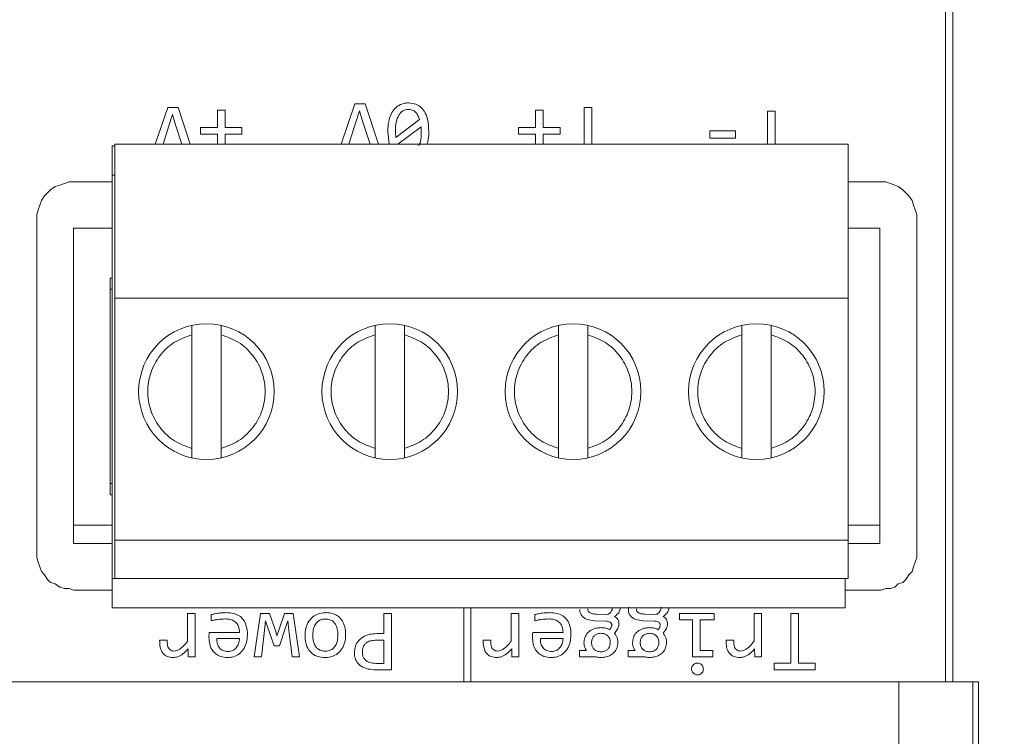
# Model space of a CAD drawing. Header units: millimetres. Extents: x 0 to 420, y 0 to 297.
# Tile 66 of 86: x 215.01 to 220.38, y 205.55 to 209.46. Entities that reach past the tile are written whole.
import ezdxf

# ---------------------------------------------------------------- set-up
doc = ezdxf.new("R2010")
doc.units = ezdxf.units.MM
doc.styles.add('SLDTEXTSTYLE0', font='TXT', dxfattribs={"width": 0.75})
doc.dimstyles.new('SLDDIMSTYLE0', dxfattribs={"dimtxt": 3.5, "dimasz": 3.302, "dimexe": 0, "dimexo": 0.0625, "dimgap": 0.875, "dimtad": 1, "dimlfac": 5, "dimrnd": 1e-09, "dimzin": 12, "dimdsep": 46, "dimtxsty": 'SLDTEXTSTYLE0', "dimsah": 1, "dimcen": 0.09, "dimadec": 0, "dimazin": 3, "dimtfac": 1, "dimtofl": 0, "dimtmove": 0, "dimatfit": 3, "dimfxl": 1, "dimfrac": 2, "dimtolj": 1, "dimtzin": 12, "dimarcsym": 0})

# ---------------------------------------------------------------- blocks, each defined once
blk = doc.blocks.new('_D_5')
at = {"color": 7, "linetype": 'Continuous', "lineweight": 0}
for p, q in [((192.2126, 242.4085), (294.6813, 242.4085)), ((293.6813, 181.2085), (293.6813, 242.4085)), ((192.2126, 181.2085), (294.6813, 181.2085))]:
    blk.add_line(p, q, dxfattribs=at)
for points in [[(293.6813, 242.4085), (293.1733, 239.1065), (294.1893, 239.1065)], [(293.6813, 181.2085), (294.1893, 184.5105), (293.1733, 184.5105)]]:
    blk.add_solid(points, dxfattribs=at)
at = {"color": 7, "linetype": 'Continuous', "lineweight": 0, "insert": (289.1696, 207.9293), "char_height": 3.5, "attachment_point": 1, "rotation": 90, "style": 'SLDTEXTSTYLE0'}
blk.add_mtext('306', dxfattribs=at)

msp = doc.modelspace()

# ---------------------------------------------------------------- linework, layer by layer
at = {"color": 7, "linetype": 'Continuous', "lineweight": 15}
for p, q in [((220.1004, 218.2455), (220.1004, 205.8455)), ((220.0604, 205.8455), (220.0604, 217.8455)), ((216.7622, 208.7785), (216.8371, 208.9985)), ((216.8371, 208.9985), (216.8936, 208.9985)), ((216.8936, 208.9985), (216.9666, 208.7785)), ((215.749, 208.7785), (215.8171, 208.9785)), ((215.8171, 208.9785), (215.8736, 208.9785)), ((215.843, 208.9391), (215.8237, 208.8782)), ((215.862, 208.8782), (215.843, 208.9391)), ((215.8736, 208.9785), (215.9399, 208.7785)), ((216.0888, 208.9639), (216.1293, 208.9639)), ((216.0888, 208.868), (216.0888, 208.9639)), ((216.1293, 208.9639), (216.1293, 208.868)), ((216.863, 208.9591), (216.8437, 208.8982)), ((216.882, 208.8982), (216.863, 208.9591)), ((217.8237, 208.9639), (217.8642, 208.9639)), ((217.8237, 208.868), (217.8237, 208.9639)), ((217.8642, 208.9639), (217.8642, 208.868)), ((218.0879, 208.9785), (218.1304, 208.9785)), ((218.0879, 208.7785), (218.0879, 208.9785)), ((218.1304, 208.9785), (218.1304, 208.7785)), ((219.0879, 208.9585), (219.1304, 208.9585)), ((219.0879, 208.7785), (219.0879, 208.9585)), ((219.1304, 208.9585), (219.1304, 208.7785)), ((216.8437, 208.8982), (216.8054, 208.7785)), ((216.9204, 208.7785), (216.882, 208.8982)), ((217.1909, 208.9114), (217.0608, 208.815)), ((215.8237, 208.8782), (215.7918, 208.7785)), ((215.894, 208.7785), (215.862, 208.8782)), ((215.9962, 208.868), (216.0888, 208.868)), ((215.9962, 208.8322), (215.9962, 208.868)), ((216.0888, 208.8322), (215.9962, 208.8322)), ((216.0888, 208.7785), (216.0888, 208.8322)), ((216.1293, 208.868), (216.2218, 208.868)), ((216.1293, 208.8322), (216.1293, 208.7785)), ((216.2218, 208.8322), (216.1293, 208.8322)), ((216.2218, 208.868), (216.2218, 208.8322)), ((217.0248, 208.7785), (217.0176, 208.8447)), ((217.0608, 208.815), (217.0589, 208.8461)), ((217.072, 208.7785), (217.1988, 208.872)), ((217.1988, 208.872), (217.1997, 208.8434)), ((217.7312, 208.868), (217.8237, 208.868)), ((217.7312, 208.8322), (217.7312, 208.868)), ((217.8237, 208.8322), (217.7312, 208.8322)), ((217.8237, 208.7785), (217.8237, 208.8322)), ((217.8642, 208.868), (217.9568, 208.868)), ((217.8642, 208.8322), (217.8642, 208.7785)), ((217.9568, 208.8322), (217.8642, 208.8322)), ((217.9568, 208.868), (217.9568, 208.8322)), ((218.7739, 208.8497), (218.9146, 208.8497)), ((218.7739, 208.8111), (218.7739, 208.8497)), ((218.9146, 208.8497), (218.9146, 208.8111)), ((219.5282, 208.7785), (215.5282, 208.7785)), ((215.5282, 207.9385), (215.5282, 208.7785)), ((218.9146, 208.8111), (218.7739, 208.8111)), ((219.5282, 207.9385), (219.5282, 208.7785)), ((215.5282, 208.7685), (215.5132, 208.7685)), ((215.5132, 208.6085), (215.5132, 208.7685)), ((215.229, 208.5548), (215.2544, 208.5633)), ((215.2544, 208.5633), (215.2798, 208.5717)), ((215.2798, 208.5717), (215.5132, 208.5717)), ((215.5132, 208.6085), (215.5282, 208.6085)), ((215.5132, 206.4085), (215.5132, 208.6085)), ((219.5282, 208.5717), (219.7333, 208.5717)), ((219.7333, 208.5717), (219.7587, 208.5633)), ((219.7587, 208.5633), (219.7841, 208.5548)), ((215.1443, 208.4955), (215.1613, 208.5125)), ((215.1613, 208.5125), (215.1782, 208.5294)), ((215.1782, 208.5294), (215.2036, 208.5463)), ((215.2036, 208.5463), (215.229, 208.5548)), ((219.7841, 208.5548), (219.801, 208.5463)), ((219.801, 208.5463), (219.8264, 208.5294)), ((219.8264, 208.5294), (219.8434, 208.5125)), ((219.8434, 208.5125), (219.8603, 208.4955)), ((215.1105, 208.4193), (215.1274, 208.4701)), ((215.1274, 208.4701), (215.1443, 208.4955)), ((219.8603, 208.4955), (219.8772, 208.4701)), ((219.8772, 208.4701), (219.8857, 208.4447)), ((215.102, 208.3939), (215.1105, 208.4193)), ((219.8857, 208.4447), (219.8941, 208.4193)), ((219.8941, 208.4193), (219.9026, 208.3939)), ((215.102, 206.5228), (215.102, 208.3939)), ((219.9026, 208.3939), (219.9026, 206.5228)), ((215.3023, 208.3201), (215.3023, 206.7001)), ((215.3023, 208.3201), (215.5132, 208.3201)), ((219.5282, 208.3201), (219.7023, 208.3201)), ((219.7023, 208.3201), (219.7023, 206.7001)), ((215.5023, 208.0461), (215.5132, 208.0461)), ((215.5023, 206.8651), (215.5023, 208.0461)), ((215.5132, 207.9861), (215.5023, 207.9861)), ((215.5282, 206.6185), (215.5282, 207.9385)), ((219.5282, 207.9385), (215.5282, 207.9385)), ((219.5282, 206.6185), (219.5282, 207.9385)), ((215.9482, 207.7383), (215.9482, 207.1186)), ((216.1082, 207.1186), (216.1082, 207.7383)), ((216.9482, 207.7383), (216.9482, 207.1186)), ((217.1082, 207.1186), (217.1082, 207.7383)), ((217.9482, 207.7383), (217.9482, 207.1186)), ((218.1082, 207.1186), (218.1082, 207.7383)), ((218.9482, 207.7383), (218.9482, 207.1186)), ((219.1082, 207.1186), (219.1082, 207.7383)), ((215.5023, 206.9274), (215.5132, 206.9274)), ((215.5023, 206.8651), (215.5132, 206.8651)), ((215.3023, 206.7001), (215.5132, 206.7001)), ((215.3023, 206.7001), (215.3023, 206.6001)), ((219.5282, 206.7001), (219.7023, 206.7001)), ((219.7023, 206.6001), (219.7023, 206.7001)), ((215.3023, 206.6001), (215.5132, 206.6001)), ((215.5282, 206.6185), (219.5282, 206.6185)), ((215.5282, 206.6185), (215.5282, 206.4085)), ((219.5282, 206.4085), (219.5282, 206.6185)), ((219.5282, 206.6001), (219.7023, 206.6001)), ((215.1105, 206.4974), (215.102, 206.5228)), ((219.9026, 206.5228), (219.8941, 206.4974)), ((215.1274, 206.4466), (215.1105, 206.4974)), ((219.8857, 206.472), (219.8772, 206.4466)), ((219.8941, 206.4974), (219.8857, 206.472)), ((215.1443, 206.4297), (215.1274, 206.4466)), ((215.1613, 206.4043), (215.1443, 206.4297)), ((219.8603, 206.4297), (219.8434, 206.4043)), ((219.8772, 206.4466), (219.8603, 206.4297)), ((215.1782, 206.3873), (215.1613, 206.4043)), ((215.2036, 206.3789), (215.1782, 206.3873)), ((215.229, 206.3619), (215.2036, 206.3789)), ((215.2544, 206.3535), (215.229, 206.3619)), ((215.5282, 206.4085), (215.5132, 206.4085)), ((215.5132, 206.2485), (215.5132, 206.4085)), ((219.5282, 206.4085), (215.5282, 206.4085)), ((219.5132, 206.2485), (219.5132, 206.4085)), ((219.7841, 206.3619), (219.7587, 206.3535)), ((219.801, 206.3789), (219.7841, 206.3619)), ((219.8264, 206.3873), (219.801, 206.3789)), ((219.8434, 206.4043), (219.8264, 206.3873)), ((215.2798, 206.3535), (215.2544, 206.3535)), ((215.3052, 206.345), (215.2798, 206.3535)), ((215.5132, 206.345), (215.3052, 206.345)), ((219.7079, 206.345), (219.5132, 206.345)), ((219.7333, 206.3535), (219.7079, 206.345)), ((219.7587, 206.3535), (219.7333, 206.3535)), ((218.3295, 206.2391), (218.3315, 206.253)), ((219.5132, 206.2485), (215.5132, 206.2485)), ((215.9254, 206.2185), (215.9667, 206.2185)), ((215.9254, 206.067), (215.9254, 206.2185)), ((215.9667, 206.2185), (215.9667, 205.9824)), ((216.0546, 206.1783), (216.0546, 206.2119)), ((216.2876, 205.9824), (216.3221, 206.2185)), ((216.3221, 206.2185), (216.3717, 206.2185)), ((216.3717, 206.2185), (216.4058, 206.1196)), ((216.4204, 206.121), (216.4532, 206.2185)), ((216.4532, 206.2185), (216.5014, 206.2185)), ((216.5014, 206.2185), (216.5353, 205.9824)), ((216.9951, 206.2185), (217.037, 206.2185)), ((216.9951, 206.1083), (216.9951, 206.2185)), ((217.037, 206.2185), (217.037, 205.911)), ((217.4324, 205.8455), (217.4324, 206.2485)), ((217.4709, 206.2485), (217.4709, 205.8455)), ((217.6903, 206.2185), (217.7317, 206.2185)), ((217.6903, 206.067), (217.6903, 206.2185)), ((217.7317, 206.2185), (217.7317, 205.9824)), ((217.8196, 206.1783), (217.8196, 206.2119)), ((218.2176, 206.2121), (218.1559, 206.2143)), ((218.4826, 206.2121), (218.4209, 206.2143)), ((218.6094, 206.2185), (218.7986, 206.2185)), ((218.6094, 206.1843), (218.6094, 206.2185)), ((218.7986, 206.2185), (218.7986, 206.1843)), ((219.0154, 206.2185), (219.0568, 206.2185)), ((219.0154, 206.067), (219.0154, 206.2185)), ((219.0568, 206.2185), (219.0568, 205.9824)), ((219.2154, 206.2185), (219.2579, 206.2185)), ((219.2154, 205.9468), (219.2154, 206.2185)), ((219.2579, 206.2185), (219.2579, 205.9468)), ((216.3466, 206.1441), (216.3281, 205.9824)), ((216.3499, 206.1772), (216.3466, 206.1441)), ((216.3607, 206.146), (216.3499, 206.1772)), ((216.3976, 206.0411), (216.3607, 206.146)), ((216.4615, 206.1474), (216.427, 206.0411)), ((216.4714, 206.1785), (216.4615, 206.1474)), ((216.4758, 206.1427), (216.4714, 206.1785)), ((216.4954, 205.9824), (216.4758, 206.1427)), ((218.2074, 206.1766), (218.1454, 206.1788)), ((218.4724, 206.1766), (218.4105, 206.1788)), ((218.6796, 206.1843), (218.6094, 206.1843)), ((218.6796, 205.9824), (218.6796, 206.1843)), ((218.7209, 206.1843), (218.7209, 206.0163)), ((218.7986, 206.1843), (218.7209, 206.1843)), ((216.0427, 206.1135), (216.2089, 206.1135)), ((216.4058, 206.1196), (216.4124, 206.0956)), ((216.4124, 206.0956), (216.4204, 206.121)), ((216.9571, 206.1083), (216.9951, 206.1083)), ((217.8077, 206.1135), (217.9738, 206.1135)), ((215.7728, 206.0725), (215.8141, 206.0725)), ((216.0846, 206.0821), (216.2089, 206.0821)), ((216.427, 206.0411), (216.3976, 206.0411)), ((216.956, 206.0725), (216.9951, 206.0725)), ((216.9951, 206.0725), (216.9951, 205.9457)), ((217.5377, 206.0725), (217.5791, 206.0725)), ((217.8496, 206.0821), (217.9738, 206.0821)), ((218.8628, 206.0725), (218.9041, 206.0725)), ((215.9292, 205.9824), (215.9281, 206.0259)), ((215.9667, 205.9824), (215.9292, 205.9824)), ((216.3281, 205.9824), (216.2876, 205.9824)), ((216.5353, 205.9824), (216.4954, 205.9824)), ((217.6942, 205.9824), (217.6931, 206.0259)), ((217.7317, 205.9824), (217.6942, 205.9824)), ((218.0636, 206.0157), (218.1014, 206.0157)), ((218.0636, 205.9824), (218.0636, 206.0157)), ((218.1493, 205.9824), (218.0636, 205.9824)), ((218.3286, 206.0157), (218.3664, 206.0157)), ((218.3286, 205.9824), (218.3286, 206.0157)), ((218.4143, 205.9824), (218.3286, 205.9824)), ((218.7909, 205.9824), (218.6796, 205.9824)), ((218.7209, 206.0163), (218.7909, 206.0163)), ((218.7909, 206.0163), (218.7909, 205.9824)), ((219.0193, 205.9824), (219.0182, 206.0259)), ((219.0568, 205.9824), (219.0193, 205.9824)), ((216.9951, 205.9457), (216.9521, 205.9457)), ((219.1242, 205.9468), (219.2154, 205.9468)), ((219.1242, 205.911), (219.1242, 205.9468)), ((219.2579, 205.9468), (219.349, 205.9468)), ((219.349, 205.9468), (219.349, 205.911)), ((217.037, 205.911), (216.9505, 205.911)), ((219.349, 205.911), (219.1242, 205.911)), ((219.8055, 205.8455), (197.4954, 205.8455)), ((220.0604, 205.8455), (219.8055, 205.8455)), ((219.8055, 205.8455), (219.8055, 205.4455)), ((220.0604, 205.8455), (220.1004, 205.8455)), ((220.2404, 205.8455), (220.1004, 205.8455)), ((220.2082, 205.8455), (220.2082, 205.4455)), ((220.2404, 205.8455), (220.2404, 205.4455))]:
    msp.add_line(p, q, dxfattribs=at)
for centre in [(216.0282, 207.4285), (217.0282, 207.4285), (218.0282, 207.4285), (219.0282, 207.4285)]:
    msp.add_circle(centre, 0.37, dxfattribs=at)
for points, knots in [([(217.0176, 208.8447), (217.018, 208.8581), (217.0191, 208.8911), (217.0304, 208.9359), (217.0549, 208.9736), (217.0844, 208.9951), (217.1119, 209.0021), (217.1272, 209.0025), (217.1316, 209.0026)], [0, 0, 0, 0, 0.183034, 0.452022, 0.620386, 0.789912, 0.93917, 1, 1, 1, 1]), ([(217.1316, 209.0026), (217.1451, 209.0014), (217.1687, 208.9994), (217.1978, 208.9816), (217.2205, 208.9541), (217.2384, 208.9076), (217.24, 208.8684), (217.241, 208.8447)], [0, 0, 0, 0, 0.1855529, 0.3227248, 0.4595235, 0.6738005, 1, 1, 1, 1]), ([(217.0589, 208.8461), (217.0595, 208.8636), (217.0607, 208.8948), (217.0728, 208.9304), (217.0873, 208.9503), (217.0995, 208.9604), (217.1138, 208.9666), (217.1239, 208.9673), (217.1291, 208.9676)], [0, 0, 0, 0, 0.334842, 0.59897, 0.707181, 0.805333, 0.900402, 1, 1, 1, 1]), ([(217.1291, 208.9676), (217.1366, 208.967), (217.1477, 208.966), (217.1608, 208.959), (217.172, 208.9498), (217.1835, 208.934), (217.1883, 208.9192), (217.1909, 208.9114)], [0, 0, 0, 0, 0.246742, 0.364701, 0.485308, 0.727698, 1, 1, 1, 1]), ([(217.1997, 208.8434), (217.1996, 208.8256), (217.1995, 208.7997), (217.1896, 208.7759), (217.1865, 208.7685)], [0, 0, 0, 0, 0.68416, 1, 1, 1, 1]), ([(217.241, 208.8447), (217.241, 208.8313), (217.2409, 208.8086), (217.2339, 208.7872), (217.231, 208.7785)], [0, 0, 0, 0, 0.594676, 1, 1, 1, 1]), ([(215.9482, 207.7897), (215.9482, 207.7892), (215.9482, 207.7881), (215.9482, 207.7796), (215.9482, 207.767), (215.9482, 207.7525), (215.9482, 207.7425), (215.9482, 207.7383)], [0, 0, 0, 0, 0.207758, 0.415444, 0.625115, 0.839562, 1, 1, 1, 1]), ([(216.1082, 207.7383), (216.1082, 207.7442), (216.1082, 207.756), (216.1082, 207.7717), (216.1082, 207.7833), (216.1082, 207.789), (216.1082, 207.7895), (216.1082, 207.7897)], [0, 0, 0, 0, 0.2227454, 0.4456447, 0.6644209, 0.8773127, 1, 1, 1, 1]), ([(216.9482, 207.7897), (216.9482, 207.7892), (216.9482, 207.7881), (216.9482, 207.7796), (216.9482, 207.767), (216.9482, 207.7525), (216.9482, 207.7425), (216.9482, 207.7383)], [0, 0, 0, 0, 0.207758, 0.415444, 0.625115, 0.839562, 1, 1, 1, 1]), ([(217.1082, 207.7383), (217.1082, 207.7442), (217.1082, 207.756), (217.1082, 207.7717), (217.1082, 207.7833), (217.1082, 207.789), (217.1082, 207.7895), (217.1082, 207.7897)], [0, 0, 0, 0, 0.2227454, 0.4456447, 0.6644209, 0.8773127, 1, 1, 1, 1]), ([(217.9482, 207.7897), (217.9482, 207.7892), (217.9482, 207.7881), (217.9482, 207.7796), (217.9482, 207.767), (217.9482, 207.7525), (217.9482, 207.7425), (217.9482, 207.7383)], [0, 0, 0, 0, 0.207758, 0.415444, 0.625115, 0.839562, 1, 1, 1, 1]), ([(218.1082, 207.7383), (218.1082, 207.7442), (218.1082, 207.756), (218.1082, 207.7717), (218.1082, 207.7833), (218.1082, 207.789), (218.1082, 207.7895), (218.1082, 207.7897)], [0, 0, 0, 0, 0.2227454, 0.4456447, 0.6644209, 0.8773127, 1, 1, 1, 1]), ([(218.9482, 207.7897), (218.9482, 207.7892), (218.9482, 207.7881), (218.9482, 207.7796), (218.9482, 207.767), (218.9482, 207.7525), (218.9482, 207.7425), (218.9482, 207.7383)], [0, 0, 0, 0, 0.207758, 0.415444, 0.625115, 0.839562, 1, 1, 1, 1]), ([(219.1082, 207.7383), (219.1082, 207.7442), (219.1082, 207.756), (219.1082, 207.7717), (219.1082, 207.7833), (219.1082, 207.789), (219.1082, 207.7895), (219.1082, 207.7897)], [0, 0, 0, 0, 0.2227454, 0.4456447, 0.6644209, 0.8773127, 1, 1, 1, 1]), ([(215.9482, 207.1186), (215.9159, 207.1303), (215.8495, 207.1542), (215.7704, 207.2291), (215.7195, 207.3239), (215.7027, 207.4285), (215.7195, 207.533), (215.7704, 207.6278), (215.8495, 207.7027), (215.9159, 207.7267), (215.9482, 207.7383)], [0, 0, 0, 0, 0.121543, 0.25, 0.378456, 0.5, 0.621544, 0.75, 0.878457, 1, 1, 1, 1]), ([(216.1082, 207.7383), (216.1405, 207.7267), (216.2069, 207.7027), (216.286, 207.6278), (216.3369, 207.533), (216.3537, 207.4285), (216.3369, 207.3239), (216.286, 207.2291), (216.2069, 207.1542), (216.1405, 207.1303), (216.1082, 207.1186)], [0, 0, 0, 0, 0.121543, 0.25, 0.378456, 0.5, 0.621544, 0.75, 0.878457, 1, 1, 1, 1]), ([(216.9482, 207.1186), (216.9159, 207.1303), (216.8495, 207.1542), (216.7704, 207.2291), (216.7195, 207.3239), (216.7027, 207.4285), (216.7195, 207.533), (216.7704, 207.6278), (216.8495, 207.7027), (216.9159, 207.7267), (216.9482, 207.7383)], [0, 0, 0, 0, 0.121546, 0.249999, 0.378456, 0.5, 0.621544, 0.750001, 0.878454, 1, 1, 1, 1]), ([(217.1082, 207.7383), (217.1405, 207.7267), (217.2069, 207.7027), (217.286, 207.6278), (217.3369, 207.533), (217.3537, 207.4285), (217.3369, 207.3239), (217.286, 207.2291), (217.2069, 207.1542), (217.1405, 207.1303), (217.1082, 207.1186)], [0, 0, 0, 0, 0.121543, 0.25, 0.378455, 0.5, 0.621545, 0.75, 0.878457, 1, 1, 1, 1]), ([(217.9482, 207.1186), (217.9159, 207.1303), (217.8495, 207.1542), (217.7704, 207.2291), (217.7195, 207.3239), (217.7027, 207.4285), (217.7195, 207.533), (217.7704, 207.6278), (217.8495, 207.7027), (217.9159, 207.7267), (217.9482, 207.7383)], [0, 0, 0, 0, 0.1215431, 0.2499997, 0.3784553, 0.5000001, 0.6215449, 0.7500004, 0.8784567, 1, 1, 1, 1]), ([(218.1082, 207.7383), (218.1405, 207.7267), (218.2069, 207.7027), (218.286, 207.6278), (218.3369, 207.533), (218.3537, 207.4285), (218.3369, 207.3239), (218.286, 207.2291), (218.2069, 207.1542), (218.1405, 207.1303), (218.1082, 207.1186)], [0, 0, 0, 0, 0.121546, 0.249999, 0.378456, 0.5, 0.621544, 0.750001, 0.878454, 1, 1, 1, 1]), ([(218.9482, 207.1186), (218.9159, 207.1303), (218.8495, 207.1542), (218.7704, 207.2291), (218.7195, 207.3239), (218.7027, 207.4285), (218.7195, 207.533), (218.7704, 207.6278), (218.8495, 207.7027), (218.9159, 207.7267), (218.9482, 207.7383)], [0, 0, 0, 0, 0.121543, 0.25, 0.378456, 0.5, 0.621544, 0.75, 0.878457, 1, 1, 1, 1]), ([(219.1082, 207.7383), (219.1405, 207.7267), (219.2069, 207.7027), (219.286, 207.6278), (219.3369, 207.533), (219.3537, 207.4285), (219.3369, 207.3239), (219.286, 207.2291), (219.2069, 207.1542), (219.1405, 207.1303), (219.1082, 207.1186)], [0, 0, 0, 0, 0.121543, 0.25, 0.378456, 0.5, 0.621544, 0.75, 0.878457, 1, 1, 1, 1]), ([(215.9482, 207.1186), (215.9482, 207.1127), (215.9482, 207.1009), (215.9482, 207.0852), (215.9482, 207.0736), (215.9482, 207.0679), (215.9482, 207.0674), (215.9482, 207.0672)], [0, 0, 0, 0, 0.222749, 0.445648, 0.66442, 0.877313, 1, 1, 1, 1]), ([(216.1082, 207.0672), (216.1082, 207.0678), (216.1082, 207.0688), (216.1082, 207.0773), (216.1082, 207.0899), (216.1082, 207.1044), (216.1082, 207.1144), (216.1082, 207.1186)], [0, 0, 0, 0, 0.207757, 0.415442, 0.625116, 0.839558, 1, 1, 1, 1]), ([(216.9482, 207.1186), (216.9482, 207.1127), (216.9482, 207.1009), (216.9482, 207.0852), (216.9482, 207.0736), (216.9482, 207.0679), (216.9482, 207.0674), (216.9482, 207.0672)], [0, 0, 0, 0, 0.222749, 0.445648, 0.66442, 0.877313, 1, 1, 1, 1]), ([(217.1082, 207.0672), (217.1082, 207.0678), (217.1082, 207.0688), (217.1082, 207.0773), (217.1082, 207.0899), (217.1082, 207.1044), (217.1082, 207.1144), (217.1082, 207.1186)], [0, 0, 0, 0, 0.207757, 0.415442, 0.625116, 0.839558, 1, 1, 1, 1]), ([(217.9482, 207.1186), (217.9482, 207.1127), (217.9482, 207.1009), (217.9482, 207.0852), (217.9482, 207.0736), (217.9482, 207.0679), (217.9482, 207.0674), (217.9482, 207.0672)], [0, 0, 0, 0, 0.222749, 0.445648, 0.66442, 0.877313, 1, 1, 1, 1]), ([(218.1082, 207.0672), (218.1082, 207.0678), (218.1082, 207.0688), (218.1082, 207.0773), (218.1082, 207.0899), (218.1082, 207.1044), (218.1082, 207.1144), (218.1082, 207.1186)], [0, 0, 0, 0, 0.207757, 0.415442, 0.625116, 0.839558, 1, 1, 1, 1]), ([(218.9482, 207.1186), (218.9482, 207.1127), (218.9482, 207.1009), (218.9482, 207.0852), (218.9482, 207.0736), (218.9482, 207.0679), (218.9482, 207.0674), (218.9482, 207.0672)], [0, 0, 0, 0, 0.222749, 0.445648, 0.66442, 0.877313, 1, 1, 1, 1]), ([(219.1082, 207.0672), (219.1082, 207.0678), (219.1082, 207.0688), (219.1082, 207.0773), (219.1082, 207.0899), (219.1082, 207.1044), (219.1082, 207.1144), (219.1082, 207.1186)], [0, 0, 0, 0, 0.207757, 0.415442, 0.625116, 0.839558, 1, 1, 1, 1]), ([(218.5085, 206.2526), (218.5083, 206.2491), (218.5078, 206.242), (218.5034, 206.2313), (218.4949, 206.221), (218.4871, 206.2153), (218.4826, 206.2121)], [0, 0, 0, 0, 0.213066, 0.422501, 0.675601, 1, 1, 1, 1]), ([(216.0546, 206.2119), (216.0611, 206.2135), (216.0776, 206.2176), (216.1049, 206.2217), (216.1257, 206.2223), (216.1361, 206.2226)], [0, 0, 0, 0, 0.242739, 0.619551, 1, 1, 1, 1]), ([(216.1361, 206.2226), (216.1496, 206.2219), (216.1744, 206.2207), (216.2067, 206.2075), (216.2294, 206.1867), (216.2461, 206.1554), (216.2511, 206.1254), (216.2515, 206.1051), (216.2516, 206.1008)], [0, 0, 0, 0, 0.209882, 0.385673, 0.534101, 0.682105, 0.932677, 1, 1, 1, 1]), ([(216.5659, 206.0984), (216.5667, 206.1118), (216.5683, 206.1388), (216.5833, 206.1749), (216.6079, 206.2019), (216.6385, 206.2182), (216.6634, 206.2224), (216.677, 206.2226), (216.6791, 206.2226)], [0, 0, 0, 0, 0.213088, 0.427388, 0.605307, 0.78311, 0.967159, 1, 1, 1, 1]), ([(216.6791, 206.2226), (216.6927, 206.2217), (216.7166, 206.22), (216.7478, 206.204), (216.7706, 206.179), (216.7852, 206.1435), (216.7866, 206.1162), (216.7874, 206.1017)], [0, 0, 0, 0, 0.219997, 0.388354, 0.55724, 0.76292, 1, 1, 1, 1]), ([(217.8196, 206.2119), (217.826, 206.2135), (217.8426, 206.2176), (217.8698, 206.2217), (217.8906, 206.2223), (217.9011, 206.2226)], [0, 0, 0, 0, 0.242739, 0.619551, 1, 1, 1, 1]), ([(217.9011, 206.2226), (217.9146, 206.2219), (217.9393, 206.2207), (217.9716, 206.2075), (217.9944, 206.1867), (218.011, 206.1554), (218.0161, 206.1254), (218.0165, 206.1051), (218.0165, 206.1008)], [0, 0, 0, 0, 0.209882, 0.385673, 0.534101, 0.682105, 0.932677, 1, 1, 1, 1]), ([(218.1454, 206.1788), (218.1319, 206.18), (218.1112, 206.1818), (218.0858, 206.1943), (218.0712, 206.2097), (218.065, 206.226), (218.0646, 206.2357), (218.0645, 206.2391)], [0, 0, 0, 0, 0.3586214, 0.548813, 0.740665, 0.9091045, 1, 1, 1, 1]), ([(218.1559, 206.2143), (218.1492, 206.2148), (218.1375, 206.2157), (218.1234, 206.2199), (218.1145, 206.2258), (218.11, 206.2324), (218.1084, 206.2387), (218.1083, 206.2423), (218.1083, 206.2435)], [0, 0, 0, 0, 0.320922, 0.565575, 0.695053, 0.825667, 0.941037, 1, 1, 1, 1]), ([(218.2428, 206.2485), (218.2424, 206.245), (218.2416, 206.2368), (218.233, 206.2234), (218.2234, 206.2164), (218.2176, 206.2121)], [0, 0, 0, 0, 0.2272695, 0.5335903, 1, 1, 1, 1]), ([(218.2858, 206.2485), (218.2854, 206.2443), (218.2844, 206.2332), (218.2732, 206.216), (218.261, 206.2064), (218.2543, 206.2011)], [0, 0, 0, 0, 0.210307, 0.56386, 1, 1, 1, 1]), ([(218.2543, 206.2011), (218.258, 206.1991), (218.2652, 206.1951), (218.2731, 206.1846), (218.2773, 206.1735), (218.2778, 206.1658), (218.278, 206.1628)], [0, 0, 0, 0, 0.263562, 0.5178453, 0.810749, 1, 1, 1, 1]), ([(218.4105, 206.1788), (218.3969, 206.18), (218.3762, 206.1818), (218.3508, 206.1943), (218.3362, 206.2097), (218.33, 206.226), (218.3296, 206.2357), (218.3295, 206.2391)], [0, 0, 0, 0, 0.358616, 0.548828, 0.74066, 0.909106, 1, 1, 1, 1]), ([(218.4209, 206.2143), (218.4138, 206.2149), (218.4015, 206.2158), (218.3874, 206.2203), (218.3797, 206.226), (218.3759, 206.231), (218.3736, 206.237), (218.3734, 206.2413), (218.3733, 206.2435)], [0, 0, 0, 0, 0.341508, 0.59338, 0.696818, 0.794019, 0.892649, 1, 1, 1, 1]), ([(218.5509, 206.2485), (218.5505, 206.2443), (218.5494, 206.2332), (218.5382, 206.216), (218.526, 206.2064), (218.5193, 206.2011)], [0, 0, 0, 0, 0.210301, 0.563871, 1, 1, 1, 1]), ([(218.5193, 206.2011), (218.523, 206.1991), (218.5302, 206.1951), (218.5381, 206.1846), (218.5423, 206.1735), (218.5428, 206.1658), (218.543, 206.1628)], [0, 0, 0, 0, 0.263556, 0.517872, 0.810747, 1, 1, 1, 1]), ([(216.1301, 206.1884), (216.1167, 206.1878), (216.0973, 206.1869), (216.0722, 206.1828), (216.0605, 206.1798), (216.0546, 206.1783)], [0, 0, 0, 0, 0.525338, 0.762114, 1, 1, 1, 1]), ([(216.2089, 206.1135), (216.208, 206.1255), (216.2065, 206.1444), (216.1927, 206.1665), (216.175, 206.1804), (216.1531, 206.1875), (216.1374, 206.1881), (216.1301, 206.1884)], [0, 0, 0, 0, 0.286632, 0.452301, 0.618188, 0.822978, 1, 1, 1, 1]), ([(216.6078, 206.1003), (216.6086, 206.1139), (216.6099, 206.1355), (216.6229, 206.1627), (216.6398, 206.1792), (216.6591, 206.1871), (216.6714, 206.1877), (216.6766, 206.1879)], [0, 0, 0, 0, 0.322481, 0.513578, 0.70617, 0.876081, 1, 1, 1, 1]), ([(216.6766, 206.1879), (216.6853, 206.1872), (216.7004, 206.186), (216.7195, 206.175), (216.7339, 206.1581), (216.744, 206.1324), (216.745, 206.1118), (216.7455, 206.1003)], [0, 0, 0, 0, 0.204988, 0.35736, 0.509637, 0.727068, 1, 1, 1, 1]), ([(217.895, 206.1884), (217.8817, 206.1878), (217.8623, 206.1869), (217.8371, 206.1828), (217.8254, 206.1798), (217.8196, 206.1783)], [0, 0, 0, 0, 0.525338, 0.762114, 1, 1, 1, 1]), ([(217.9738, 206.1135), (217.9729, 206.1255), (217.9715, 206.1444), (217.9577, 206.1665), (217.94, 206.1804), (217.9181, 206.1875), (217.9023, 206.1881), (217.895, 206.1884)], [0, 0, 0, 0, 0.286632, 0.452301, 0.618188, 0.822978, 1, 1, 1, 1]), ([(218.2388, 206.1554), (218.2387, 206.1572), (218.2384, 206.1608), (218.2352, 206.1662), (218.2292, 206.1714), (218.2195, 206.1756), (218.2117, 206.1762), (218.2074, 206.1766)], [0, 0, 0, 0, 0.129759, 0.259677, 0.436234, 0.694079, 1, 1, 1, 1]), ([(218.2281, 206.1298), (218.23, 206.1325), (218.2342, 206.1387), (218.2385, 206.1474), (218.2388, 206.1535), (218.2388, 206.1554)], [0, 0, 0, 0, 0.354623, 0.8031712, 1, 1, 1, 1]), ([(218.278, 206.1628), (218.2773, 206.1561), (218.2757, 206.1402), (218.2642, 206.1236), (218.256, 206.1138), (218.2537, 206.111)], [0, 0, 0, 0, 0.343757, 0.811714, 1, 1, 1, 1]), ([(218.5039, 206.1554), (218.5037, 206.1572), (218.5034, 206.1608), (218.5002, 206.1662), (218.4942, 206.1714), (218.4846, 206.1756), (218.4767, 206.1762), (218.4724, 206.1766)], [0, 0, 0, 0, 0.129764, 0.25972, 0.436284, 0.694139, 1, 1, 1, 1]), ([(218.4931, 206.1298), (218.495, 206.1325), (218.4992, 206.1387), (218.5035, 206.1474), (218.5038, 206.1535), (218.5039, 206.1554)], [0, 0, 0, 0, 0.354623, 0.8031712, 1, 1, 1, 1]), ([(218.543, 206.1628), (218.5423, 206.1561), (218.5407, 206.1402), (218.5292, 206.1236), (218.5211, 206.1138), (218.5187, 206.111)], [0, 0, 0, 0, 0.343761, 0.811685, 1, 1, 1, 1]), ([(216.0419, 206.0879), (216.0419, 206.0912), (216.0419, 206.0972), (216.0423, 206.1057), (216.0426, 206.1109), (216.0427, 206.1135)], [0, 0, 0, 0, 0.390096, 0.695021, 1, 1, 1, 1]), ([(216.2516, 206.1008), (216.2506, 206.0874), (216.2488, 206.0604), (216.233, 206.0242), (216.2079, 205.9968), (216.1773, 205.9803), (216.155, 205.9787), (216.1444, 205.978)], [0, 0, 0, 0, 0.221617, 0.444174, 0.635041, 0.826194, 1, 1, 1, 1]), ([(216.6742, 205.978), (216.6606, 205.9789), (216.6365, 205.9806), (216.6052, 205.9967), (216.5823, 206.0218), (216.5681, 206.0572), (216.5666, 206.0841), (216.5659, 206.0984)], [0, 0, 0, 0, 0.220565, 0.390692, 0.561395, 0.766758, 1, 1, 1, 1]), ([(216.6766, 206.0127), (216.668, 206.0134), (216.653, 206.0146), (216.6339, 206.0255), (216.6195, 206.0424), (216.6092, 206.0681), (216.6083, 206.0888), (216.6078, 206.1003)], [0, 0, 0, 0, 0.202906, 0.355934, 0.508969, 0.726046, 1, 1, 1, 1]), ([(216.7874, 206.1017), (216.7866, 206.0882), (216.785, 206.0612), (216.7697, 206.0251), (216.7448, 205.9982), (216.714, 205.9821), (216.6893, 205.9781), (216.6759, 205.978), (216.6742, 205.978)], [0, 0, 0, 0, 0.213705, 0.428707, 0.607934, 0.787073, 0.971735, 1, 1, 1, 1]), ([(216.7455, 206.1003), (216.7447, 206.0867), (216.7433, 206.0651), (216.7304, 206.0379), (216.7135, 206.0214), (216.6941, 206.0135), (216.6818, 206.0129), (216.6766, 206.0127)], [0, 0, 0, 0, 0.322479, 0.513577, 0.706169, 0.876081, 1, 1, 1, 1]), ([(216.835, 206.0052), (216.8361, 206.0166), (216.8383, 206.0392), (216.8552, 206.0688), (216.8825, 206.092), (216.9175, 206.1065), (216.9442, 206.1077), (216.9571, 206.1083)], [0, 0, 0, 0, 0.189396, 0.379255, 0.553475, 0.783866, 1, 1, 1, 1]), ([(217.8069, 206.0879), (217.8069, 206.0912), (217.8069, 206.0972), (217.8073, 206.1057), (217.8076, 206.1109), (217.8077, 206.1135)], [0, 0, 0, 0, 0.390096, 0.695021, 1, 1, 1, 1]), ([(218.0165, 206.1008), (218.0156, 206.0874), (218.0138, 206.0604), (217.998, 206.0242), (217.9728, 205.9968), (217.9422, 205.9803), (217.92, 205.9787), (217.9094, 205.978)], [0, 0, 0, 0, 0.221617, 0.444174, 0.635041, 0.826194, 1, 1, 1, 1]), ([(218.0876, 206.0584), (218.0885, 206.0684), (218.0902, 206.0878), (218.1054, 206.1123), (218.1283, 206.1303), (218.1542, 206.1396), (218.1725, 206.1404), (218.1799, 206.1408)], [0, 0, 0, 0, 0.21441, 0.419389, 0.602986, 0.839642, 1, 1, 1, 1]), ([(218.1289, 206.0592), (218.1295, 206.0654), (218.1307, 206.0778), (218.14, 206.0938), (218.1535, 206.1045), (218.1674, 206.1094), (218.1762, 206.1098), (218.1799, 206.1099)], [0, 0, 0, 0, 0.2305179, 0.4602837, 0.669784, 0.8620226, 1, 1, 1, 1]), ([(218.1799, 206.1408), (218.1866, 206.1405), (218.1982, 206.14), (218.2145, 206.1363), (218.2235, 206.132), (218.2281, 206.1298)], [0, 0, 0, 0, 0.401807, 0.696596, 1, 1, 1, 1]), ([(218.1799, 206.1099), (218.1867, 206.1094), (218.199, 206.1084), (218.2147, 206.0993), (218.2251, 206.087), (218.2304, 206.0729), (218.2309, 206.0636), (218.2311, 206.0592)], [0, 0, 0, 0, 0.250952, 0.452844, 0.655451, 0.838269, 1, 1, 1, 1]), ([(218.2537, 206.111), (218.2572, 206.1065), (218.2643, 206.0973), (218.2716, 206.0801), (218.2721, 206.0673), (218.2724, 206.0603)], [0, 0, 0, 0, 0.311466, 0.625146, 1, 1, 1, 1]), ([(218.3526, 206.0584), (218.3535, 206.0684), (218.3552, 206.0878), (218.3704, 206.1123), (218.3934, 206.1303), (218.4192, 206.1396), (218.4375, 206.1404), (218.4449, 206.1408)], [0, 0, 0, 0, 0.214409, 0.419402, 0.603002, 0.83964, 1, 1, 1, 1]), ([(218.3939, 206.0592), (218.3946, 206.0658), (218.3959, 206.0787), (218.4048, 206.093), (218.4147, 206.1016), (218.4271, 206.1084), (218.4377, 206.1093), (218.4449, 206.1099)], [0, 0, 0, 0, 0.242705, 0.480242, 0.607391, 0.732652, 1, 1, 1, 1]), ([(218.4449, 206.1408), (218.4516, 206.1405), (218.4632, 206.14), (218.4796, 206.1363), (218.4886, 206.132), (218.4931, 206.1298)], [0, 0, 0, 0, 0.4017838, 0.6966133, 1, 1, 1, 1]), ([(218.4449, 206.1099), (218.4519, 206.1094), (218.4622, 206.1086), (218.4744, 206.1025), (218.4821, 206.0964), (218.4884, 206.0889), (218.4947, 206.0767), (218.4956, 206.0663), (218.4961, 206.0592)], [0, 0, 0, 0, 0.258039, 0.378042, 0.498274, 0.619281, 0.739791, 1, 1, 1, 1]), ([(218.5187, 206.111), (218.5222, 206.1065), (218.5293, 206.0973), (218.5366, 206.0801), (218.5372, 206.0673), (218.5375, 206.0603)], [0, 0, 0, 0, 0.311466, 0.625146, 1, 1, 1, 1]), ([(215.8458, 205.978), (215.8353, 205.9788), (215.8181, 205.9801), (215.7972, 205.9928), (215.7829, 206.0105), (215.7733, 206.038), (215.773, 206.0598), (215.7728, 206.0725)], [0, 0, 0, 0, 0.226461, 0.374486, 0.522491, 0.721769, 1, 1, 1, 1]), ([(215.8141, 206.0725), (215.8142, 206.0627), (215.8143, 206.0485), (215.8201, 206.0307), (215.828, 206.0205), (215.8393, 206.0141), (215.8475, 206.0136), (215.8518, 206.0132)], [0, 0, 0, 0, 0.3655672, 0.5290559, 0.694459, 0.8373374, 1, 1, 1, 1]), ([(215.8518, 206.0132), (215.8573, 206.0138), (215.8683, 206.0149), (215.8869, 206.0256), (215.906, 206.0431), (215.9189, 206.0589), (215.9254, 206.067)], [0, 0, 0, 0, 0.17253, 0.350226, 0.670641, 1, 1, 1, 1]), ([(216.1444, 205.978), (216.1308, 205.979), (216.1073, 205.9807), (216.0774, 205.9969), (216.0563, 206.0209), (216.0438, 206.0526), (216.0425, 206.0761), (216.0419, 206.0879)], [0, 0, 0, 0, 0.2383874, 0.4116676, 0.5854837, 0.7925045, 1, 1, 1, 1]), ([(216.1463, 206.0108), (216.1415, 206.011), (216.1323, 206.0114), (216.1193, 206.0152), (216.1081, 206.0216), (216.0989, 206.0305), (216.0919, 206.0413), (216.085, 206.0584), (216.0848, 206.0724), (216.0846, 206.0821)], [0, 0, 0, 0, 0.134906, 0.257709, 0.37435, 0.491635, 0.611315, 0.732983, 1, 1, 1, 1]), ([(216.2089, 206.0821), (216.2075, 206.0723), (216.2049, 206.0538), (216.1934, 206.0334), (216.1812, 206.0217), (216.1706, 206.0153), (216.1588, 206.0114), (216.1506, 206.011), (216.1463, 206.0108)], [0, 0, 0, 0, 0.28159, 0.529664, 0.649646, 0.764158, 0.879025, 1, 1, 1, 1]), ([(216.8786, 206.0069), (216.8793, 206.0166), (216.8804, 206.032), (216.8914, 206.0506), (216.9068, 206.063), (216.929, 206.0713), (216.9465, 206.072), (216.956, 206.0725)], [0, 0, 0, 0, 0.247935, 0.396845, 0.545868, 0.754602, 1, 1, 1, 1]), ([(217.6107, 205.978), (217.6003, 205.9788), (217.5831, 205.9801), (217.5622, 205.9928), (217.5478, 206.0105), (217.5382, 206.038), (217.5379, 206.0598), (217.5377, 206.0725)], [0, 0, 0, 0, 0.226461, 0.374486, 0.522491, 0.721769, 1, 1, 1, 1]), ([(217.5791, 206.0725), (217.5791, 206.0627), (217.5793, 206.0485), (217.5851, 206.0307), (217.5929, 206.0205), (217.6042, 206.0141), (217.6124, 206.0136), (217.6168, 206.0132)], [0, 0, 0, 0, 0.365563, 0.529038, 0.694462, 0.837339, 1, 1, 1, 1]), ([(217.6168, 206.0132), (217.6222, 206.0138), (217.6333, 206.0149), (217.6518, 206.0256), (217.671, 206.0431), (217.6838, 206.0589), (217.6903, 206.067)], [0, 0, 0, 0, 0.17253, 0.350226, 0.670641, 1, 1, 1, 1]), ([(217.9094, 205.978), (217.8958, 205.979), (217.8723, 205.9807), (217.8423, 205.9969), (217.8213, 206.0209), (217.8087, 206.0526), (217.8075, 206.0761), (217.8069, 206.0879)], [0, 0, 0, 0, 0.2383874, 0.4116676, 0.5854837, 0.7925045, 1, 1, 1, 1]), ([(217.9113, 206.0108), (217.9065, 206.011), (217.8972, 206.0114), (217.8842, 206.0152), (217.873, 206.0216), (217.8639, 206.0305), (217.8568, 206.0413), (217.85, 206.0584), (217.8497, 206.0724), (217.8496, 206.0821)], [0, 0, 0, 0, 0.1349053, 0.2577345, 0.374352, 0.491636, 0.6113159, 0.7329835, 1, 1, 1, 1]), ([(217.9738, 206.0821), (217.9724, 206.0723), (217.9698, 206.0538), (217.9584, 206.0334), (217.9461, 206.0217), (217.9356, 206.0153), (217.9238, 206.0114), (217.9155, 206.011), (217.9113, 206.0108)], [0, 0, 0, 0, 0.28159, 0.529664, 0.649646, 0.764158, 0.879025, 1, 1, 1, 1]), ([(218.1014, 206.0157), (218.0979, 206.0212), (218.0907, 206.0323), (218.0878, 206.0476), (218.0876, 206.0564), (218.0876, 206.0584)], [0, 0, 0, 0, 0.4228957, 0.8642832, 1, 1, 1, 1]), ([(218.1799, 206.0088), (218.1731, 206.0094), (218.1598, 206.0106), (218.1434, 206.0209), (218.1334, 206.0348), (218.1294, 206.048), (218.1291, 206.0561), (218.1289, 206.0592)], [0, 0, 0, 0, 0.252976, 0.492858, 0.697404, 0.881013, 1, 1, 1, 1]), ([(218.2311, 206.0592), (218.2305, 206.0533), (218.2294, 206.0413), (218.2204, 206.0256), (218.2071, 206.0149), (218.1931, 206.0094), (218.1838, 206.009), (218.1799, 206.0088)], [0, 0, 0, 0, 0.222817, 0.448794, 0.65352, 0.85242, 1, 1, 1, 1]), ([(218.2724, 206.0603), (218.2716, 206.0504), (218.2698, 206.0309), (218.2547, 206.0064), (218.2333, 205.9898), (218.208, 205.9796), (218.1897, 205.9785), (218.1802, 205.978)], [0, 0, 0, 0, 0.214339, 0.41925, 0.602775, 0.794654, 1, 1, 1, 1]), ([(218.3664, 206.0157), (218.3629, 206.0212), (218.3557, 206.0323), (218.3529, 206.0476), (218.3527, 206.0564), (218.3526, 206.0584)], [0, 0, 0, 0, 0.4228957, 0.8642832, 1, 1, 1, 1]), ([(218.4449, 206.0088), (218.4379, 206.0094), (218.4277, 206.0102), (218.4157, 206.0163), (218.408, 206.0224), (218.4017, 206.0299), (218.3954, 206.0419), (218.3945, 206.0522), (218.3939, 206.0592)], [0, 0, 0, 0, 0.257208, 0.3774, 0.498247, 0.619884, 0.740613, 1, 1, 1, 1]), ([(218.4961, 206.0592), (218.4955, 206.0528), (218.4942, 206.0401), (218.4852, 206.0258), (218.4752, 206.0173), (218.4628, 206.0104), (218.4521, 206.0095), (218.4449, 206.0088)], [0, 0, 0, 0, 0.239617, 0.4760058, 0.6054112, 0.7322005, 1, 1, 1, 1]), ([(218.5375, 206.0603), (218.5366, 206.0504), (218.5348, 206.0309), (218.5197, 206.0064), (218.4984, 205.9898), (218.4731, 205.9796), (218.4547, 205.9785), (218.4452, 205.978)], [0, 0, 0, 0, 0.214338, 0.419262, 0.602772, 0.794673, 1, 1, 1, 1]), ([(218.9358, 205.978), (218.9254, 205.9788), (218.9082, 205.9801), (218.8873, 205.9928), (218.8729, 206.0105), (218.8633, 206.038), (218.863, 206.0598), (218.8628, 206.0725)], [0, 0, 0, 0, 0.226464, 0.374472, 0.522478, 0.721766, 1, 1, 1, 1]), ([(218.9041, 206.0725), (218.9042, 206.0627), (218.9043, 206.0485), (218.9102, 206.0307), (218.918, 206.0205), (218.9293, 206.0141), (218.9375, 206.0136), (218.9419, 206.0132)], [0, 0, 0, 0, 0.365557, 0.529041, 0.694463, 0.837305, 1, 1, 1, 1]), ([(218.9419, 206.0132), (218.9473, 206.0138), (218.9583, 206.0149), (218.9769, 206.0255), (218.9961, 206.0431), (219.0089, 206.0589), (219.0154, 206.067)], [0, 0, 0, 0, 0.172503, 0.350231, 0.670654, 1, 1, 1, 1]), ([(215.9281, 206.0259), (215.9192, 206.0159), (215.9031, 205.998), (215.8739, 205.9809), (215.8545, 205.9789), (215.8458, 205.978)], [0, 0, 0, 0, 0.409096, 0.734268, 1, 1, 1, 1]), ([(216.9505, 205.911), (216.937, 205.9118), (216.9101, 205.9132), (216.8752, 205.9263), (216.8511, 205.9482), (216.8369, 205.9746), (216.8357, 205.9946), (216.835, 206.0052)], [0, 0, 0, 0, 0.239233, 0.48053, 0.646155, 0.81192, 1, 1, 1, 1]), ([(216.9521, 205.9457), (216.941, 205.9464), (216.923, 205.9474), (216.9003, 205.9583), (216.8864, 205.9725), (216.8795, 205.9898), (216.8789, 206.0013), (216.8786, 206.0069)], [0, 0, 0, 0, 0.306696, 0.494208, 0.683189, 0.844482, 1, 1, 1, 1]), ([(217.6931, 206.0259), (217.6841, 206.0159), (217.668, 205.998), (217.6389, 205.9809), (217.6195, 205.9789), (217.6107, 205.978)], [0, 0, 0, 0, 0.409083, 0.734263, 1, 1, 1, 1]), ([(218.1802, 205.978), (218.1768, 205.9781), (218.17, 205.9782), (218.1596, 205.9796), (218.1527, 205.9815), (218.1493, 205.9824)], [0, 0, 0, 0, 0.320046, 0.65822, 1, 1, 1, 1]), ([(218.4452, 205.978), (218.4418, 205.9781), (218.435, 205.9782), (218.4246, 205.9796), (218.4178, 205.9815), (218.4143, 205.9824)], [0, 0, 0, 0, 0.32014, 0.658313, 1, 1, 1, 1]), ([(219.0182, 206.0259), (219.0092, 206.0159), (218.9931, 205.998), (218.964, 205.9809), (218.9445, 205.9789), (218.9358, 205.978)], [0, 0, 0, 0, 0.409095, 0.734239, 1, 1, 1, 1]), ([(218.6744, 205.9154), (218.6747, 205.9188), (218.6753, 205.9259), (218.6805, 205.9355), (218.6886, 205.943), (218.6978, 205.9471), (218.704, 205.9475), (218.7066, 205.9477)], [0, 0, 0, 0, 0.20029, 0.417, 0.632114, 0.844407, 1, 1, 1, 1]), ([(218.7066, 205.9477), (218.71, 205.9474), (218.7171, 205.9468), (218.7267, 205.9415), (218.7341, 205.9335), (218.7382, 205.9244), (218.7387, 205.9181), (218.7388, 205.9154)], [0, 0, 0, 0, 0.200126, 0.419781, 0.63022, 0.841578, 1, 1, 1, 1]), ([(218.7066, 205.8832), (218.7032, 205.8835), (218.6961, 205.884), (218.6865, 205.8893), (218.6791, 205.8974), (218.6749, 205.9066), (218.6745, 205.9128), (218.6744, 205.9154)], [0, 0, 0, 0, 0.200001, 0.419633, 0.629901, 0.844927, 1, 1, 1, 1]), ([(218.7388, 205.9154), (218.7386, 205.9121), (218.738, 205.9049), (218.7327, 205.8954), (218.7247, 205.8879), (218.7155, 205.8837), (218.7092, 205.8834), (218.7066, 205.8832)], [0, 0, 0, 0, 0.200017, 0.419609, 0.629916, 0.844899, 1, 1, 1, 1])]:
    msp.add_open_spline(points, degree=3, knots=knots, dxfattribs=at)

# ---------------------------------------------------------------- dimensions: what is measured, and where the dimension line sits
at = {"color": 7, "linetype": 'Continuous', "lineweight": 0}
dim = msp.add_linear_dim(base=(293.6813, 242.4085), p1=(191.2126, 181.2085), p2=(191.2126, 242.4085), angle=90, dimstyle='SLDDIMSTYLE0', dxfattribs=at)
dim.commit()
dim.dimension.update_dxf_attribs({"geometry": '_D_5', "text_midpoint": (293.6813, 211.8085), "dimtype": 160})

doc.saveas('drawing.dxf')
